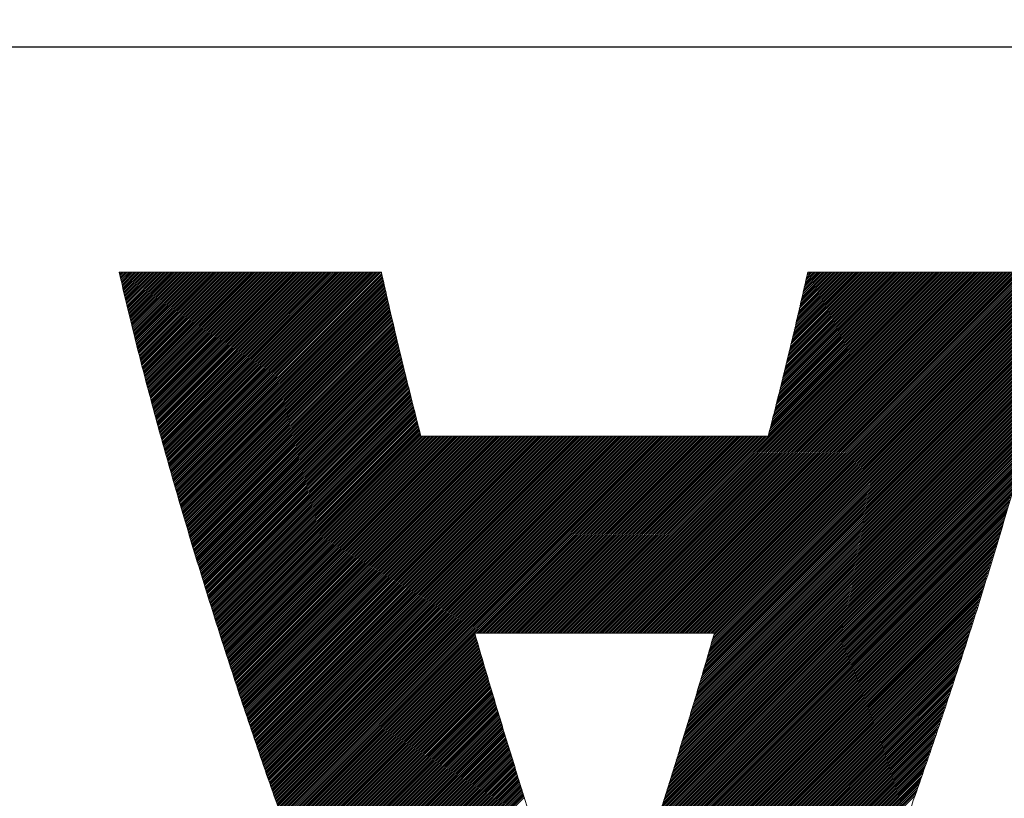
# Model space of a CAD drawing. Header units: millimetres. Extents: x 0 to 1076, y 0 to 742.
# Tile 49 of 127: x 133.52 to 138.32, y 487.33 to 491.13. Entities that reach past the tile are written whole.
import ezdxf

# ---------------------------------------------------------------- set-up
doc = ezdxf.new("R2010")
doc.units = ezdxf.units.MM
doc.header["$LTSCALE"] = 0.454724
doc.layers.add('NoLayerName_001', color=7, linetype='Continuous')
doc.layers.add('NoLayerName_002', color=7, linetype='Continuous')

# ---------------------------------------------------------------- blocks, each defined once
blk = doc.blocks.new('JZB_0009')
at = {"layer": 'NoLayerName_002', "color": 7, "linetype": 'Continuous', "lineweight": 25}
for p, q in [((0.004, 4.8402), (0.0008, 4.837)), ((0.0129, 4.8402), (0.0025, 4.8298)), ((0.0218, 4.8402), (0.0042, 4.8227)), ((0.0307, 4.8402), (0.0059, 4.8155)), ((0.0396, 4.8402), (0.0077, 4.8083)), ((0.0485, 4.8402), (0.0094, 4.8011)), ((0.0574, 4.8402), (0.0111, 4.7939)), ((0.0663, 4.8402), (0.0128, 4.7867)), ((0.0752, 4.8402), (0.0146, 4.7796)), ((0.0841, 4.8402), (0.0163, 4.7724)), ((0.093, 4.8402), (0.018, 4.7652)), ((0.1019, 4.8402), (0.0198, 4.758)), ((0.1109, 4.8402), (0.0215, 4.7508)), ((0.1198, 4.8402), (0.0232, 4.7436)), ((0.1287, 4.8402), (0.0249, 4.7365)), ((0.1376, 4.8402), (0.0267, 4.7293)), ((0.1465, 4.8402), (0.0284, 4.7221)), ((0.1554, 4.8402), (0.0301, 4.7149)), ((0.1643, 4.8402), (0.0318, 4.7077)), ((0.1732, 4.8402), (0.0336, 4.7006)), ((0.1821, 4.8402), (0.0353, 4.6934)), ((0.191, 4.8402), (0.037, 4.6862)), ((0.1999, 4.8402), (0.0387, 4.679)), ((0.2088, 4.8402), (0.0405, 4.6718)), ((0.2178, 4.8402), (0.0422, 4.6646)), ((0.2267, 4.8402), (0.0439, 4.6575)), ((0.2356, 4.8402), (0.0456, 4.6503)), ((0.2445, 4.8402), (0.0474, 4.6431)), ((0.2534, 4.8402), (0.0491, 4.6359)), ((0.2623, 4.8402), (0.0508, 4.6287)), ((0.2712, 4.8402), (0.0525, 4.6216)), ((0.2801, 4.8402), (0.0543, 4.6144)), ((0.289, 4.8402), (0.056, 4.6072)), ((0.2979, 4.8402), (0.0577, 4.6)), ((0.3068, 4.8402), (0.0595, 4.5928)), ((0.3158, 4.8402), (0.0612, 4.5856)), ((0.3247, 4.8402), (0.0629, 4.5785)), ((0.3336, 4.8402), (0.0646, 4.5713)), ((0.3425, 4.8402), (0.0664, 4.5641)), ((0.3514, 4.8402), (0.0681, 4.5569)), ((0.3603, 4.8402), (0.0698, 4.5497)), ((0.3692, 4.8402), (0.0715, 4.5425)), ((0.3781, 4.8402), (0.0734, 4.5355)), ((0.387, 4.8402), (0.0752, 4.5284)), ((0.3959, 4.8402), (0.077, 4.5213)), ((0.4048, 4.8402), (0.0788, 4.5142)), ((0.4137, 4.8402), (0.0807, 4.5071)), ((0.4227, 4.8402), (0.0825, 4.5001)), ((0.4316, 4.8402), (0.0843, 4.493)), ((0.4405, 4.8402), (0.0862, 4.4859)), ((0.4494, 4.8402), (0.088, 4.4788)), ((0.4583, 4.8402), (0.0898, 4.4717)), ((0.4672, 4.8402), (0.0916, 4.4647)), ((0.4761, 4.8402), (0.0935, 4.4576)), ((0.485, 4.8402), (0.0953, 4.4505)), ((0.4939, 4.8402), (0.0971, 4.4434)), ((0.5028, 4.8402), (0.099, 4.4363)), ((0.5117, 4.8402), (0.1008, 4.4293)), ((0.5206, 4.8402), (0.1026, 4.4222)), ((0.5296, 4.8402), (0.1044, 4.4151)), ((0.5385, 4.8402), (0.1063, 4.408)), ((0.5474, 4.8402), (0.1081, 4.4009)), ((0.5563, 4.8402), (0.1099, 4.3939)), ((0.5652, 4.8402), (0.1118, 4.3868)), ((0.5741, 4.8402), (0.1136, 4.3797)), ((0.583, 4.8402), (0.1154, 4.3726)), ((0.5919, 4.8402), (0.1172, 4.3655)), ((0.6008, 4.8402), (0.1191, 4.3585)), ((0.6097, 4.8402), (0.1209, 4.3514)), ((0.6186, 4.8402), (0.1227, 4.3443)), ((0.6275, 4.8402), (0.1246, 4.3372)), ((0.6365, 4.8402), (0.1264, 4.3301)), ((0.6454, 4.8402), (0.1282, 4.3231)), ((0.6543, 4.8402), (0.13, 4.316)), ((0.6632, 4.8402), (0.1319, 4.3089)), ((0.6721, 4.8402), (0.1337, 4.3018)), ((0.681, 4.8402), (0.1355, 4.2947)), ((0.6899, 4.8402), (0.1374, 4.2877)), ((0.6988, 4.8402), (0.1392, 4.2806)), ((0.7077, 4.8402), (0.141, 4.2735)), ((0.7166, 4.8402), (0.1428, 4.2664)), ((0.7255, 4.8402), (0.1447, 4.2593)), ((0.7344, 4.8402), (0.1465, 4.2523)), ((0.7434, 4.8402), (0.1483, 4.2452)), ((0.7523, 4.8402), (0.1502, 4.2381)), ((0.7612, 4.8402), (0.1521, 4.2311)), ((0.7701, 4.8402), (0.154, 4.2242)), ((0.779, 4.8402), (0.156, 4.2172)), ((0.7879, 4.8402), (0.1579, 4.2103)), ((0.7968, 4.8402), (0.1599, 4.2033)), ((0.8057, 4.8402), (0.1619, 4.1964)), ((0.8146, 4.8402), (0.1638, 4.1894)), ((0.8235, 4.8402), (0.1658, 4.1825)), ((0.8324, 4.8402), (0.1678, 4.1755)), ((0.8413, 4.8402), (0.1697, 4.1686)), ((0.8503, 4.8402), (0.1717, 4.1616)), ((0.8592, 4.8402), (0.1736, 4.1547)), ((0.8681, 4.8402), (0.1756, 4.1477)), ((0.877, 4.8402), (0.1776, 4.1408)), ((0.8859, 4.8402), (0.1795, 4.1338)), ((0.8948, 4.8402), (0.1815, 4.1269)), ((0.9037, 4.8402), (0.1834, 4.1199)), ((0.9126, 4.8402), (0.1854, 4.113)), ((0.9215, 4.8402), (0.1874, 4.106)), ((0.9304, 4.8402), (0.1893, 4.0991)), ((0.9393, 4.8402), (0.1913, 4.0922)), ((0.9482, 4.8402), (0.1932, 4.0852)), ((0.9572, 4.8402), (0.1952, 4.0783)), ((0.9661, 4.8402), (0.1972, 4.0713)), ((0.975, 4.8402), (0.1991, 4.0644)), ((0.9839, 4.8402), (0.2011, 4.0574)), ((0.9928, 4.8402), (0.203, 4.0505)), ((1.0017, 4.8402), (0.205, 4.0435)), ((1.0106, 4.8402), (0.207, 4.0366)), ((1.0195, 4.8402), (0.2089, 4.0296)), ((1.0284, 4.8402), (0.2109, 4.0227)), ((1.0373, 4.8402), (0.2128, 4.0157)), ((1.0462, 4.8402), (0.2148, 4.0088)), ((1.0552, 4.8402), (0.2168, 4.0018)), ((1.0641, 4.8402), (0.2187, 3.9949)), ((1.073, 4.8402), (0.2207, 3.9879)), ((1.0819, 4.8402), (0.2227, 3.981)), ((1.0908, 4.8402), (0.2246, 3.974)), ((1.0997, 4.8402), (0.2266, 3.9671)), ((1.1086, 4.8402), (0.2285, 3.9601)), ((1.1175, 4.8402), (0.2305, 3.9532)), ((1.1264, 4.8402), (0.2325, 3.9462)), ((1.1353, 4.8402), (0.2344, 3.9393)), ((1.1442, 4.8402), (0.2364, 3.9324)), ((1.1531, 4.8402), (0.2383, 3.9254)), ((1.1621, 4.8402), (0.2403, 3.9185)), ((1.171, 4.8402), (0.2423, 3.9115)), ((1.1799, 4.8402), (0.2442, 3.9046)), ((1.1888, 4.8402), (0.2462, 3.8976)), ((1.1977, 4.8402), (0.2481, 3.8907)), ((1.2066, 4.8402), (0.2501, 3.8837)), ((1.2155, 4.8402), (0.2521, 3.8768)), ((1.2244, 4.8402), (0.254, 3.8698)), ((1.2333, 4.8402), (0.256, 3.8629)), ((1.2422, 4.8402), (0.2579, 3.8559)), ((1.2511, 4.8402), (0.2599, 3.849)), ((1.26, 4.8402), (0.2619, 3.842)), ((1.269, 4.8402), (0.2638, 3.8351)), ((1.2779, 4.8402), (0.2658, 3.8281)), ((1.2813, 4.8347), (0.2677, 3.8212)), ((1.283, 4.8275), (0.2697, 3.8142)), ((1.2846, 4.8203), (0.2717, 3.8073)), ((1.2863, 4.813), (0.2736, 3.8003)), ((1.288, 4.8058), (0.2756, 3.7934)), ((3.9682, 4.8402), (2.2081, 3.0801)), ((3.9771, 4.8402), (2.217, 3.0801)), ((3.986, 4.8402), (2.2259, 3.0801)), ((3.9949, 4.8402), (2.2348, 3.0801)), ((4.0038, 4.8402), (2.2437, 3.0801)), ((4.0128, 4.8402), (2.2526, 3.0801)), ((4.0217, 4.8402), (2.2615, 3.0801)), ((4.0306, 4.8402), (2.2704, 3.0801)), ((4.0395, 4.8402), (2.2793, 3.0801)), ((4.0484, 4.8402), (2.2882, 3.0801)), ((4.0573, 4.8402), (2.2972, 3.0801)), ((4.0662, 4.8402), (2.3061, 3.0801)), ((4.0751, 4.8402), (2.315, 3.0801)), ((4.084, 4.8402), (2.3239, 3.0801)), ((4.0929, 4.8402), (2.3328, 3.0801)), ((4.1018, 4.8402), (2.3417, 3.0801)), ((4.1107, 4.8402), (2.3506, 3.0801)), ((4.1197, 4.8402), (2.3595, 3.0801)), ((4.1286, 4.8402), (2.3684, 3.0801)), ((4.1375, 4.8402), (2.3773, 3.0801)), ((4.1464, 4.8402), (2.3862, 3.0801)), ((4.1553, 4.8402), (2.3951, 3.0801)), ((4.1642, 4.8402), (2.4041, 3.0801)), ((4.1731, 4.8402), (2.413, 3.0801)), ((4.182, 4.8402), (2.4219, 3.0801)), ((4.1909, 4.8402), (2.4308, 3.0801)), ((4.1998, 4.8402), (2.4397, 3.0801)), ((4.2087, 4.8402), (2.4486, 3.0801)), ((4.2176, 4.8402), (2.4575, 3.0801)), ((4.2266, 4.8402), (2.4664, 3.0801)), ((4.2355, 4.8402), (2.4753, 3.0801)), ((4.2444, 4.8402), (2.4842, 3.0801)), ((4.2533, 4.8402), (2.4931, 3.0801)), ((4.2622, 4.8402), (2.502, 3.0801)), ((4.2711, 4.8402), (2.511, 3.0801)), ((4.28, 4.8402), (2.5199, 3.0801)), ((4.2889, 4.8402), (2.5288, 3.0801)), ((4.2978, 4.8402), (2.5377, 3.0801)), ((4.3067, 4.8402), (2.5466, 3.0801)), ((4.3156, 4.8402), (2.5555, 3.0801)), ((4.3245, 4.8402), (2.5644, 3.0801)), ((4.3335, 4.8402), (2.5733, 3.0801)), ((4.3424, 4.8402), (2.5822, 3.0801)), ((4.3513, 4.8402), (2.5911, 3.0801)), ((4.3602, 4.8402), (2.6, 3.0801)), ((4.3691, 4.8402), (2.6089, 3.0801)), ((4.378, 4.8402), (2.6179, 3.0801)), ((4.3869, 4.8402), (2.6268, 3.0801)), ((4.3958, 4.8402), (2.6357, 3.0801)), ((4.4047, 4.8402), (2.6446, 3.0801)), ((4.4136, 4.8402), (2.6535, 3.0801)), ((4.4225, 4.8402), (2.6624, 3.0801)), ((4.4314, 4.8402), (2.6713, 3.0801)), ((4.4404, 4.8402), (2.6802, 3.0801)), ((4.4493, 4.8402), (2.6891, 3.0801)), ((4.4582, 4.8402), (2.698, 3.0801)), ((4.4671, 4.8402), (2.7069, 3.0801)), ((4.476, 4.8402), (2.7158, 3.0801)), ((4.4849, 4.8402), (2.7248, 3.0801)), ((4.4938, 4.8402), (2.7337, 3.0801)), ((4.5027, 4.8402), (2.7426, 3.0801)), ((4.5116, 4.8402), (2.7515, 3.0801)), ((4.5205, 4.8402), (2.7604, 3.0801)), ((4.5294, 4.8402), (2.7693, 3.0801)), ((4.5383, 4.8402), (2.7782, 3.0801)), ((4.5473, 4.8402), (2.7871, 3.0801)), ((4.5562, 4.8402), (2.796, 3.0801)), ((4.5651, 4.8402), (2.8049, 3.0801)), ((4.574, 4.8402), (2.8138, 3.0801)), ((4.5829, 4.8402), (2.8227, 3.0801)), ((4.5918, 4.8402), (2.8317, 3.0801)), ((4.6007, 4.8402), (2.8406, 3.0801)), ((4.6096, 4.8402), (2.8495, 3.0801)), ((4.6185, 4.8402), (2.8584, 3.0801)), ((4.6274, 4.8402), (2.8673, 3.0801)), ((4.6363, 4.8402), (2.8762, 3.0801)), ((4.6381, 4.833), (2.8851, 3.0801)), ((4.6352, 4.8213), (2.894, 3.0801)), ((4.6324, 4.8096), (2.9029, 3.0801)), ((3.9593, 4.8402), (3.1698, 4.0507)), ((3.9504, 4.8402), (3.1727, 4.0626)), ((3.9415, 4.8402), (3.1757, 4.0744)), ((3.9326, 4.8402), (3.1787, 4.0863)), ((3.9237, 4.8402), (3.1816, 4.0982)), ((3.9148, 4.8402), (3.1846, 4.11)), ((3.9058, 4.8402), (3.1875, 4.1219)), ((3.8969, 4.8402), (3.1905, 4.1338)), ((3.888, 4.8402), (3.1935, 4.1456)), ((3.8791, 4.8402), (3.1964, 4.1575)), ((3.8702, 4.8402), (3.1994, 4.1694)), ((3.8613, 4.8402), (3.2023, 4.1812)), ((3.8524, 4.8402), (3.2053, 4.1931)), ((3.8435, 4.8402), (3.2083, 4.205)), ((3.8346, 4.8402), (3.2112, 4.2168)), ((3.8257, 4.8402), (3.2142, 4.2287)), ((3.8168, 4.8402), (3.2171, 4.2406)), ((3.8079, 4.8402), (3.2201, 4.2524)), ((3.7989, 4.8402), (3.223, 4.2643)), ((3.79, 4.8402), (3.226, 4.2762)), ((3.7811, 4.8402), (3.229, 4.288)), ((3.7722, 4.8402), (3.2319, 4.2999)), ((3.7633, 4.8402), (3.2349, 4.3118)), ((3.7544, 4.8402), (3.2378, 4.3236)), ((3.7455, 4.8402), (3.2408, 4.3355)), ((3.7366, 4.8402), (3.2438, 4.3474)), ((3.7277, 4.8402), (3.2467, 4.3592)), ((3.7188, 4.8402), (3.2497, 4.3711)), ((3.7099, 4.8402), (3.2526, 4.383)), ((3.701, 4.8402), (3.2556, 4.3948)), ((3.692, 4.8402), (3.2585, 4.4067)), ((3.6831, 4.8402), (3.2615, 4.4186)), ((3.6742, 4.8402), (3.2645, 4.4304)), ((3.6653, 4.8402), (3.2674, 4.4423)), ((3.6564, 4.8402), (3.2703, 4.4541)), ((3.6475, 4.8402), (3.273, 4.4657)), ((3.6386, 4.8402), (3.2757, 4.4774)), ((3.6297, 4.8402), (3.2784, 4.489)), ((3.6208, 4.8402), (3.2811, 4.5006)), ((3.6119, 4.8402), (3.2838, 4.5122)), ((3.603, 4.8402), (3.2865, 4.5238)), ((3.5941, 4.8402), (3.2892, 4.5354)), ((3.5851, 4.8402), (3.2919, 4.547)), ((3.5762, 4.8402), (3.2946, 4.5586)), ((3.5673, 4.8402), (3.2973, 4.5702)), ((3.5584, 4.8402), (3.3, 4.5818)), ((3.5495, 4.8402), (3.3027, 4.5934)), ((3.5406, 4.8402), (3.3054, 4.605)), ((3.5317, 4.8402), (3.3081, 4.6166)), ((3.5228, 4.8402), (3.3108, 4.6282)), ((3.5139, 4.8402), (3.3135, 4.6398)), ((3.505, 4.8402), (3.3162, 4.6515)), ((3.4961, 4.8402), (3.3189, 4.6631)), ((3.4872, 4.8402), (3.3216, 4.6747)), ((3.4782, 4.8402), (3.3243, 4.6863)), ((3.4693, 4.8402), (3.327, 4.6979)), ((3.4604, 4.8402), (3.3297, 4.7095)), ((3.4515, 4.8402), (3.3324, 4.7211)), ((3.4426, 4.8402), (3.3351, 4.7327)), ((3.4337, 4.8402), (3.3378, 4.7443)), ((3.4248, 4.8402), (3.3405, 4.7559)), ((3.4159, 4.8402), (3.3432, 4.7675)), ((3.407, 4.8402), (3.3459, 4.7791)), ((3.3981, 4.8402), (3.3486, 4.7907)), ((3.3892, 4.8402), (3.3513, 4.8023)), ((3.3803, 4.8402), (3.354, 4.8139)), ((3.3713, 4.8402), (3.3567, 4.8256)), ((3.3624, 4.8402), (3.3594, 4.8372)), ((1.2897, 4.7986), (0.2775, 3.7864)), ((1.2914, 4.7913), (0.2795, 3.7795)), ((1.293, 4.7841), (0.2815, 3.7726)), ((1.2947, 4.7769), (0.2834, 3.7656)), ((1.2964, 4.7696), (0.2854, 3.7587)), ((1.2981, 4.7624), (0.2874, 3.7517)), ((4.6212, 4.7627), (2.8908, 3.0323)), ((4.624, 4.7744), (2.8946, 3.045)), ((4.6268, 4.7861), (2.8983, 3.0576)), ((4.6296, 4.7979), (2.902, 3.0702)), ((1.2997, 4.7552), (0.2893, 3.7448)), ((1.3014, 4.748), (0.2913, 3.7378)), ((1.3031, 4.7407), (0.2932, 3.7309)), ((1.3048, 4.7335), (0.2952, 3.7239)), ((1.3064, 4.7263), (0.2972, 3.717)), ((1.3081, 4.719), (0.2991, 3.71)), ((1.3098, 4.7118), (0.3011, 3.7031)), ((4.6099, 4.7158), (2.8759, 2.9818)), ((4.6127, 4.7275), (2.8797, 2.9945)), ((4.6155, 4.7392), (2.8834, 3.0071)), ((4.6183, 4.7509), (2.8871, 3.0197)), ((1.3115, 4.7046), (0.303, 3.6961)), ((1.3131, 4.6973), (0.305, 3.6892)), ((1.3148, 4.6901), (0.307, 3.6822)), ((1.3165, 4.6829), (0.3089, 3.6753)), ((1.3182, 4.6756), (0.3109, 3.6683)), ((1.3198, 4.6684), (0.3128, 3.6614)), ((1.3215, 4.6612), (0.3148, 3.6544)), ((4.5986, 4.6689), (2.8611, 2.9313)), ((4.6014, 4.6806), (2.8648, 2.9439)), ((4.6042, 4.6923), (2.8685, 2.9566)), ((4.6071, 4.704), (2.8722, 2.9692)), ((1.3232, 4.6539), (0.3168, 3.6475)), ((1.3249, 4.6467), (0.3187, 3.6405)), ((1.3266, 4.6395), (0.3207, 3.6336)), ((1.3282, 4.6322), (0.3226, 3.6266)), ((1.3299, 4.625), (0.3246, 3.6197)), ((1.3316, 4.6178), (0.3266, 3.6128)), ((4.5873, 4.6219), (2.8462, 2.8808)), ((4.5902, 4.6337), (2.8499, 2.8934)), ((4.593, 4.6454), (2.8536, 2.906)), ((4.5958, 4.6571), (2.8573, 2.9187)), ((1.3333, 4.6105), (0.3285, 3.6058)), ((1.3349, 4.6033), (0.3305, 3.5989)), ((1.3366, 4.5961), (0.3326, 3.5921)), ((1.3383, 4.5888), (0.3348, 3.5853)), ((1.34, 4.5816), (0.3369, 3.5785)), ((1.3416, 4.5744), (0.339, 3.5717)), ((1.3433, 4.5671), (0.3411, 3.5649)), ((4.5761, 4.575), (2.8313, 2.8302)), ((4.5789, 4.5868), (2.835, 2.8429)), ((4.5817, 4.5985), (2.8387, 2.8555)), ((4.5845, 4.6102), (2.8424, 2.8681)), ((1.345, 4.5599), (0.3432, 3.5581)), ((1.3467, 4.5527), (0.3453, 3.5513)), ((1.3483, 4.5454), (0.3474, 3.5445)), ((1.35, 4.5382), (0.3495, 3.5377)), ((1.3517, 4.531), (0.3517, 3.5309)), ((1.3534, 4.5238), (0.3538, 3.5241)), ((1.355, 4.5165), (0.3559, 3.5173)), ((4.5644, 4.5278), (2.8164, 2.7797)), ((4.5675, 4.5398), (2.8201, 2.7924)), ((4.5704, 4.5516), (2.8238, 2.805)), ((4.5732, 4.5633), (2.8275, 2.8176)), ((1.3567, 4.5093), (0.358, 3.5106)), ((1.3584, 4.5021), (0.3601, 3.5038)), ((1.3601, 4.4948), (0.3622, 3.497)), ((1.3618, 4.4876), (0.3643, 3.4902)), ((1.3634, 4.4804), (0.3664, 3.4834)), ((1.3651, 4.4731), (0.3685, 3.4766)), ((4.552, 4.4797), (2.8015, 2.7292)), ((4.5551, 4.4918), (2.8052, 2.7418)), ((4.5582, 4.5038), (2.8089, 2.7545)), ((4.5613, 4.5158), (2.8127, 2.7671)), ((1.3668, 4.4659), (0.3707, 3.4698)), ((1.3685, 4.4587), (0.3728, 3.463)), ((1.3701, 4.4514), (0.3749, 3.4562)), ((1.3719, 4.4443), (0.377, 3.4494)), ((1.3737, 4.4372), (0.3791, 3.4426)), ((1.3755, 4.4301), (0.3812, 3.4358)), ((1.3773, 4.4229), (0.3833, 3.429)), ((4.5396, 4.4317), (2.7858, 2.6778)), ((4.5427, 4.4437), (2.7897, 2.6907)), ((4.5458, 4.4557), (2.7936, 2.7035)), ((4.5489, 4.4677), (2.7975, 2.7163)), ((1.379, 4.4158), (0.3854, 3.4222)), ((1.3808, 4.4087), (0.3876, 3.4154)), ((1.3826, 4.4015), (0.3897, 3.4086)), ((1.3844, 4.3944), (0.3918, 3.4018)), ((1.3862, 4.3873), (0.3939, 3.395)), ((1.3879, 4.3801), (0.396, 3.3882)), ((1.3897, 4.373), (0.3981, 3.3814)), ((4.5272, 4.3837), (2.77, 2.6265)), ((4.5303, 4.3957), (2.774, 2.6393)), ((4.5334, 4.4077), (2.7779, 2.6522)), ((4.5365, 4.4197), (2.7818, 2.665)), ((1.3915, 4.3659), (0.4002, 3.3746)), ((1.3933, 4.3588), (0.4023, 3.3678)), ((1.395, 4.3516), (0.4045, 3.361)), ((1.3968, 4.3445), (0.4066, 3.3542)), ((1.3986, 4.3374), (0.4087, 3.3474)), ((1.4004, 4.3302), (0.4108, 3.3406)), ((4.5148, 4.3356), (2.7543, 2.5752)), ((4.5179, 4.3476), (2.7583, 2.588)), ((4.521, 4.3596), (2.7622, 2.6008)), ((4.5241, 4.3717), (2.7661, 2.6137)), ((1.4022, 4.3231), (0.4129, 3.3338)), ((1.4039, 4.316), (0.415, 3.3271)), ((1.4057, 4.3088), (0.4171, 3.3203)), ((1.4075, 4.3017), (0.4192, 3.3135)), ((1.4093, 4.2946), (0.4214, 3.3067)), ((1.4111, 4.2875), (0.4235, 3.2999)), ((1.4128, 4.2803), (0.4256, 3.2931)), ((4.5024, 4.2876), (2.7386, 2.5238)), ((4.5055, 4.2996), (2.7426, 2.5367)), ((4.5086, 4.3116), (2.7465, 2.5495)), ((4.5117, 4.3236), (2.7504, 2.5623)), ((1.4146, 4.2732), (0.4277, 3.2863)), ((1.4164, 4.2661), (0.4298, 3.2795)), ((1.4182, 4.2589), (0.4319, 3.2727)), ((1.4199, 4.2518), (0.434, 3.2659)), ((1.4217, 4.2447), (0.4361, 3.2591)), ((1.4235, 4.2375), (0.4383, 3.2523)), ((1.4253, 4.2304), (0.4404, 3.2455)), ((4.49, 4.2396), (2.7229, 2.4725)), ((4.4931, 4.2516), (2.7269, 2.4853)), ((4.4962, 4.2636), (2.7308, 2.4981)), ((4.4993, 4.2756), (2.7347, 2.511)), ((1.4271, 4.2233), (0.4425, 3.2387)), ((1.4288, 4.2162), (0.4446, 3.2319)), ((1.4306, 4.209), (0.4467, 3.2251)), ((1.4324, 4.2019), (0.4488, 3.2183)), ((1.4342, 4.1948), (0.4509, 3.2115)), ((1.4359, 4.1876), (0.453, 3.2047)), ((1.4377, 4.1805), (0.4551, 3.1979)), ((4.4761, 4.1901), (2.7072, 2.4211)), ((4.4796, 4.2025), (2.7112, 2.434)), ((4.4831, 4.2149), (2.7151, 2.4468)), ((4.4866, 4.2273), (2.719, 2.4596)), ((1.4395, 4.1734), (0.4573, 3.1911)), ((1.4413, 4.1662), (0.4594, 3.1843)), ((1.4431, 4.1591), (0.4615, 3.1775)), ((1.4448, 4.152), (0.4636, 3.1707)), ((1.4466, 4.1449), (0.4657, 3.1639)), ((1.4484, 4.1377), (0.4678, 3.1571)), ((4.4621, 4.1404), (2.6913, 2.3696)), ((4.4656, 4.1528), (2.6955, 2.3826)), ((4.4691, 4.1652), (2.6994, 2.3955)), ((4.4726, 4.1776), (2.7033, 2.4083)), ((1.4502, 4.1306), (0.4699, 3.1504)), ((1.452, 4.1235), (0.472, 3.1436)), ((1.4537, 4.1163), (0.4742, 3.1368)), ((1.4555, 4.1092), (0.4763, 3.13)), ((1.4573, 4.1021), (0.4784, 3.1232)), ((1.4591, 4.0949), (0.4805, 3.1164)), ((1.4608, 4.0878), (0.4826, 3.1096)), ((4.4481, 4.0908), (2.6747, 2.3174)), ((4.4516, 4.1032), (2.6789, 2.3304)), ((4.4551, 4.1156), (2.683, 2.3435)), ((4.4586, 4.128), (2.6872, 2.3565)), ((1.4626, 4.0807), (0.4847, 3.1028)), ((1.4644, 4.0736), (0.4868, 3.096)), ((1.4662, 4.0664), (0.4889, 3.0892)), ((1.468, 4.0593), (0.4911, 3.0824)), ((1.4697, 4.0522), (0.4932, 3.0756)), ((1.4715, 4.045), (0.4953, 3.0688)), ((1.4756, 4.0402), (0.4974, 3.062)), ((1.4845, 4.0402), (0.4995, 3.0552)), ((1.4934, 4.0402), (0.5016, 3.0484)), ((1.5023, 4.0402), (0.5037, 3.0416)), ((1.5112, 4.0402), (0.5058, 3.0348)), ((1.5201, 4.0402), (0.508, 3.028)), ((1.529, 4.0402), (0.5101, 3.0212)), ((1.5379, 4.0402), (0.5122, 3.0144)), ((1.5468, 4.0402), (0.5143, 3.0076)), ((1.5557, 4.0402), (0.5164, 3.0008)), ((1.5647, 4.0402), (0.5185, 2.994)), ((1.5736, 4.0402), (0.5206, 2.9872)), ((1.5825, 4.0402), (0.5227, 2.9804)), ((1.5914, 4.0402), (0.5249, 2.9736)), ((1.6003, 4.0402), (0.527, 2.9669)), ((1.6092, 4.0402), (0.5291, 2.9601)), ((1.6181, 4.0402), (0.5312, 2.9533)), ((1.627, 4.0402), (0.5334, 2.9466)), ((1.6359, 4.0402), (0.5357, 2.9399)), ((1.6448, 4.0402), (0.5379, 2.9333)), ((1.6537, 4.0402), (0.5402, 2.9266)), ((1.6626, 4.0402), (0.5424, 2.9199)), ((1.6716, 4.0402), (0.5447, 2.9133)), ((1.6805, 4.0402), (0.5469, 2.9066)), ((1.6894, 4.0402), (0.5492, 2.9)), ((1.6983, 4.0402), (0.5514, 2.8933)), ((1.7072, 4.0402), (0.5537, 2.8866)), ((1.7161, 4.0402), (0.5559, 2.88)), ((1.725, 4.0402), (0.5581, 2.8733)), ((1.7339, 4.0402), (0.5604, 2.8667)), ((1.7428, 4.0402), (0.5626, 2.86)), ((1.7517, 4.0402), (0.5649, 2.8533)), ((1.7606, 4.0402), (0.5671, 2.8467)), ((1.7696, 4.0402), (0.5694, 2.84)), ((1.7785, 4.0402), (0.5716, 2.8334)), ((1.7874, 4.0402), (0.5739, 2.8267)), ((1.7963, 4.0402), (0.5761, 2.82)), ((1.8052, 4.0402), (0.5784, 2.8134)), ((1.8141, 4.0402), (0.5806, 2.8067)), ((1.823, 4.0402), (0.5829, 2.8001)), ((1.8319, 4.0402), (0.5851, 2.7934)), ((1.8408, 4.0402), (0.5874, 2.7867)), ((1.8497, 4.0402), (0.5896, 2.7801)), ((1.8586, 4.0402), (0.5919, 2.7734)), ((1.8675, 4.0402), (0.5941, 2.7668)), ((1.8765, 4.0402), (0.5964, 2.7601)), ((1.8854, 4.0402), (0.5986, 2.7534)), ((1.8943, 4.0402), (0.6009, 2.7468)), ((1.9032, 4.0402), (0.6031, 2.7401)), ((1.9121, 4.0402), (0.6054, 2.7335)), ((1.921, 4.0402), (0.6076, 2.7268)), ((1.9299, 4.0402), (0.6099, 2.7201)), ((1.9388, 4.0402), (0.6121, 2.7135)), ((1.9477, 4.0402), (0.6144, 2.7068)), ((1.9566, 4.0402), (0.6166, 2.7002)), ((1.9655, 4.0402), (0.6188, 2.6935)), ((1.9744, 4.0402), (0.6211, 2.6868)), ((1.9834, 4.0402), (0.6233, 2.6802)), ((1.9923, 4.0402), (0.6256, 2.6735)), ((2.0012, 4.0402), (0.6278, 2.6669)), ((2.0101, 4.0402), (0.6301, 2.6602)), ((2.019, 4.0402), (0.6323, 2.6535)), ((2.0279, 4.0402), (0.6346, 2.6469)), ((2.0368, 4.0402), (0.6368, 2.6402)), ((2.0457, 4.0402), (0.6391, 2.6335)), ((2.0546, 4.0402), (0.6413, 2.6269)), ((2.0635, 4.0402), (0.6436, 2.6202)), ((2.0724, 4.0402), (0.6458, 2.6136)), ((2.0813, 4.0402), (0.6481, 2.6069)), ((2.0903, 4.0402), (0.6503, 2.6002)), ((2.0992, 4.0402), (0.6526, 2.5936)), ((2.1081, 4.0402), (0.6548, 2.5869)), ((2.117, 4.0402), (0.6571, 2.5803)), ((2.1259, 4.0402), (0.6593, 2.5736)), ((2.1348, 4.0402), (0.6616, 2.5669)), ((2.1437, 4.0402), (0.6638, 2.5603)), ((2.1526, 4.0402), (0.6661, 2.5536)), ((2.1615, 4.0402), (0.6683, 2.547)), ((2.1704, 4.0402), (0.6706, 2.5403)), ((2.1793, 4.0402), (0.6728, 2.5336)), ((2.1882, 4.0402), (0.6751, 2.527)), ((2.1972, 4.0402), (0.6773, 2.5203)), ((2.2061, 4.0402), (0.6795, 2.5137)), ((2.215, 4.0402), (0.6818, 2.507)), ((2.2239, 4.0402), (0.684, 2.5003)), ((2.2328, 4.0402), (0.6863, 2.4937)), ((2.2417, 4.0402), (0.6885, 2.487)), ((2.2506, 4.0402), (0.6908, 2.4804)), ((2.2595, 4.0402), (0.693, 2.4737)), ((2.2684, 4.0402), (0.6953, 2.467)), ((2.2773, 4.0402), (0.6975, 2.4604)), ((2.2862, 4.0402), (0.6998, 2.4537)), ((2.2951, 4.0402), (0.702, 2.4471)), ((2.3041, 4.0402), (0.7043, 2.4404)), ((2.313, 4.0402), (0.7065, 2.4337)), ((2.3219, 4.0402), (0.7088, 2.4271)), ((2.3308, 4.0402), (0.711, 2.4204)), ((2.3397, 4.0402), (0.7133, 2.4138)), ((2.3486, 4.0402), (0.7155, 2.4071)), ((2.3575, 4.0402), (0.7178, 2.4004)), ((2.3664, 4.0402), (0.72, 2.3938)), ((2.3753, 4.0402), (0.7223, 2.3871)), ((2.3842, 4.0402), (0.7245, 2.3805)), ((2.3931, 4.0402), (0.7268, 2.3738)), ((2.402, 4.0402), (0.729, 2.3671)), ((2.411, 4.0402), (0.7313, 2.3605)), ((2.4199, 4.0402), (0.7335, 2.3538)), ((2.4288, 4.0402), (0.7358, 2.3472)), ((2.4377, 4.0402), (0.738, 2.3405)), ((2.4466, 4.0402), (0.7403, 2.3338)), ((2.4555, 4.0402), (0.7425, 2.3272)), ((2.4644, 4.0402), (0.7447, 2.3205)), ((2.4733, 4.0402), (0.747, 2.3139)), ((2.4822, 4.0402), (0.7492, 2.3072)), ((2.4911, 4.0402), (0.7516, 2.3006)), ((2.5, 4.0402), (0.754, 2.2941)), ((2.509, 4.0402), (0.7563, 2.2876)), ((2.5179, 4.0402), (0.7587, 2.281)), ((2.5268, 4.0402), (0.7611, 2.2745)), ((2.5357, 4.0402), (0.7635, 2.268)), ((2.5446, 4.0402), (0.7659, 2.2615)), ((2.5535, 4.0402), (0.7682, 2.2549)), ((2.5624, 4.0402), (0.7706, 2.2484)), ((2.5713, 4.0402), (0.773, 2.2419)), ((2.5802, 4.0402), (0.7754, 2.2353)), ((2.5891, 4.0402), (0.7778, 2.2288)), ((2.598, 4.0402), (0.7801, 2.2223)), ((2.6069, 4.0402), (0.7825, 2.2158)), ((2.6159, 4.0402), (0.7849, 2.2092)), ((2.6248, 4.0402), (0.7873, 2.2027)), ((2.6337, 4.0402), (0.7897, 2.1962)), ((2.6426, 4.0402), (0.792, 2.1896)), ((2.6515, 4.0402), (0.7944, 2.1831)), ((2.6604, 4.0402), (0.7968, 2.1766)), ((2.6693, 4.0402), (0.7992, 2.17)), ((2.6782, 4.0402), (0.8016, 2.1635)), ((2.6871, 4.0402), (0.8039, 2.157)), ((2.696, 4.0402), (1.7359, 3.0801)), ((2.7049, 4.0402), (1.7448, 3.0801)), ((2.7138, 4.0402), (1.7537, 3.0801)), ((2.7228, 4.0402), (1.7626, 3.0801)), ((2.7317, 4.0402), (1.7716, 3.0801)), ((2.7406, 4.0402), (1.7805, 3.0801)), ((2.7495, 4.0402), (1.7894, 3.0801)), ((2.7584, 4.0402), (1.7983, 3.0801)), ((2.7673, 4.0402), (1.8072, 3.0801)), ((2.7762, 4.0402), (1.8161, 3.0801)), ((2.7851, 4.0402), (1.825, 3.0801)), ((2.794, 4.0402), (1.8339, 3.0801)), ((2.8029, 4.0402), (1.8428, 3.0801)), ((2.8118, 4.0402), (1.8517, 3.0801)), ((2.8207, 4.0402), (1.8606, 3.0801)), ((2.8297, 4.0402), (1.8695, 3.0801)), ((2.8386, 4.0402), (1.8785, 3.0801)), ((2.8475, 4.0402), (1.8874, 3.0801)), ((2.8564, 4.0402), (1.8963, 3.0801)), ((2.8653, 4.0402), (1.9052, 3.0801)), ((2.8742, 4.0402), (1.9141, 3.0801)), ((2.8831, 4.0402), (1.923, 3.0801)), ((2.892, 4.0402), (1.9319, 3.0801)), ((2.9009, 4.0402), (1.9408, 3.0801)), ((2.9098, 4.0402), (1.9497, 3.0801)), ((2.9187, 4.0402), (1.9586, 3.0801)), ((2.9276, 4.0402), (1.9675, 3.0801)), ((2.9366, 4.0402), (1.9764, 3.0801)), ((2.9455, 4.0402), (1.9854, 3.0801)), ((2.9544, 4.0402), (1.9943, 3.0801)), ((2.9633, 4.0402), (2.0032, 3.0801)), ((2.9722, 4.0402), (2.0121, 3.0801)), ((2.9811, 4.0402), (2.021, 3.0801)), ((2.99, 4.0402), (2.0299, 3.0801)), ((2.9989, 4.0402), (2.0388, 3.0801)), ((3.0078, 4.0402), (2.0477, 3.0801)), ((3.0167, 4.0402), (2.0566, 3.0801)), ((3.0256, 4.0402), (2.0655, 3.0801)), ((3.0345, 4.0402), (2.0744, 3.0801)), ((3.0435, 4.0402), (2.0833, 3.0801)), ((3.0524, 4.0402), (2.0923, 3.0801)), ((3.0613, 4.0402), (2.1012, 3.0801)), ((3.0702, 4.0402), (2.1101, 3.0801)), ((3.0791, 4.0402), (2.119, 3.0801)), ((3.088, 4.0402), (2.1279, 3.0801)), ((3.0969, 4.0402), (2.1368, 3.0801)), ((3.1058, 4.0402), (2.1457, 3.0801)), ((3.1147, 4.0402), (2.1546, 3.0801)), ((3.1236, 4.0402), (2.1635, 3.0801)), ((3.1325, 4.0402), (2.1724, 3.0801)), ((3.1414, 4.0402), (2.1813, 3.0801)), ((3.1504, 4.0402), (2.1903, 3.0801)), ((3.1593, 4.0402), (2.1992, 3.0801)), ((4.4341, 4.0411), (2.6582, 2.2652)), ((4.4376, 4.0535), (2.6623, 2.2782)), ((4.4411, 4.066), (2.6664, 2.2913)), ((4.4446, 4.0784), (2.6706, 2.3043)), ((4.4201, 3.9915), (2.6416, 2.2129)), ((4.4236, 4.0039), (2.6457, 2.226)), ((4.4271, 4.0163), (2.6499, 2.2391)), ((4.4306, 4.0287), (2.654, 2.2521)), ((4.4061, 3.9419), (2.625, 2.1607)), ((4.4096, 3.9543), (2.6291, 2.1738)), ((4.4131, 3.9667), (2.6333, 2.1868)), ((4.4166, 3.9791), (2.6374, 2.1999)), ((4.3921, 3.8922), (2.6084, 2.1085)), ((4.3956, 3.9046), (2.6126, 2.1216)), ((4.3991, 3.917), (2.6167, 2.1346)), ((4.4026, 3.9294), (2.6208, 2.1477)), ((4.3816, 3.855), (2.596, 2.0694)), ((4.3851, 3.8674), (2.6001, 2.0824)), ((4.3886, 3.8798), (2.6043, 2.0955)), ((4.3676, 3.8053), (2.579, 2.0168)), ((4.3711, 3.8178), (2.5834, 2.0301)), ((4.3746, 3.8302), (2.5877, 2.0432)), ((4.3781, 3.8426), (2.5918, 2.0563)), ((4.3536, 3.7557), (2.5615, 1.9636)), ((4.3571, 3.7681), (2.5659, 1.9769)), ((4.3606, 3.7805), (2.5703, 1.9902)), ((4.3641, 3.7929), (2.5747, 2.0035)), ((4.3396, 3.7061), (2.5439, 1.9104)), ((4.3431, 3.7185), (2.5483, 1.9237)), ((4.3466, 3.7309), (2.5527, 1.937)), ((4.3501, 3.7433), (2.5571, 1.9503)), ((4.3256, 3.6564), (2.5264, 1.8572)), ((4.3291, 3.6688), (2.5308, 1.8705)), ((4.3326, 3.6812), (2.5352, 1.8838)), ((4.3361, 3.6936), (2.5396, 1.8971)), ((4.3116, 3.6068), (2.5088, 1.8041)), ((4.3151, 3.6192), (2.5132, 1.8174)), ((4.3186, 3.6316), (2.5176, 1.8306)), ((4.3221, 3.644), (2.522, 1.8439)), ((4.2957, 3.5553), (2.4913, 1.7509)), ((4.2998, 3.5683), (2.4957, 1.7642)), ((4.3038, 3.5812), (2.5001, 1.7775)), ((4.3078, 3.5941), (2.5045, 1.7908)), ((4.2837, 3.5166), (2.4781, 1.711)), ((4.2877, 3.5295), (2.4825, 1.7243)), ((4.2917, 3.5424), (2.4869, 1.7376)), ((4.2676, 3.4649), (2.4598, 1.657)), ((4.2716, 3.4778), (2.4645, 1.6706)), ((4.2757, 3.4907), (2.4691, 1.6842)), ((4.2797, 3.5036), (2.4737, 1.6977)), ((4.2516, 3.4132), (2.4412, 1.6027)), ((4.2556, 3.4261), (2.4458, 1.6163)), ((4.2596, 3.439), (2.4505, 1.6299)), ((4.2636, 3.4519), (2.4551, 1.6435)), ((4.2395, 3.3744), (2.4272, 1.562)), ((4.2435, 3.3873), (2.4318, 1.5756)), ((4.2476, 3.4002), (2.4365, 1.5892)), ((4.2235, 3.3227), (2.4085, 1.5077)), ((4.2275, 3.3356), (2.4132, 1.5213)), ((4.2315, 3.3485), (2.4178, 1.5349)), ((4.2355, 3.3615), (2.4225, 1.5485)), ((4.2074, 3.271), (2.3899, 1.4535)), ((4.2114, 3.2839), (2.3945, 1.467)), ((4.2154, 3.2968), (2.3992, 1.4806)), ((4.2194, 3.3098), (2.4038, 1.4942)), ((4.1913, 3.2193), (2.3712, 1.3992)), ((4.1953, 3.2322), (2.3759, 1.4127)), ((4.1994, 3.2451), (2.3805, 1.4263)), ((4.2034, 3.2581), (2.3852, 1.4399)), ((4.1793, 3.1805), (2.3572, 1.3584)), ((4.1833, 3.1934), (2.3619, 1.372)), ((4.1873, 3.2064), (2.3665, 1.3856)), ((4.1632, 3.1288), (2.3377, 1.3033)), ((4.1672, 3.1417), (2.3426, 1.3171)), ((4.1712, 3.1547), (2.3475, 1.3309)), ((4.1753, 3.1676), (2.3523, 1.3446)), ((1.7354, 3.0795), (0.8063, 2.1505)), ((4.1471, 3.0771), (1.4964, 0.4264)), ((4.1512, 3.09), (2.3231, 1.262)), ((4.1552, 3.103), (2.328, 1.2758)), ((4.1592, 3.1159), (2.3329, 1.2896)), ((1.7374, 3.0726), (0.8087, 2.1439)), ((1.7394, 3.0657), (0.8111, 2.1374)), ((1.7414, 3.0588), (0.8134, 2.1309)), ((1.7434, 3.0519), (0.8158, 2.1243)), ((1.7454, 3.045), (0.8182, 2.1178)), ((1.7474, 3.0381), (0.8206, 2.1113)), ((1.7494, 3.0312), (0.823, 2.1048)), ((4.1431, 3.0642), (1.4992, 0.4203)), ((4.1391, 3.0513), (1.502, 0.4142)), ((4.1351, 3.0383), (1.5048, 0.4081)), ((1.7514, 3.0243), (0.8253, 2.0982)), ((1.7534, 3.0174), (0.8277, 2.0917)), ((1.7554, 3.0105), (0.8301, 2.0852)), ((1.7575, 3.0036), (0.8325, 2.0786)), ((1.7595, 2.9967), (0.8349, 2.0721)), ((1.7615, 2.9898), (0.8372, 2.0656)), ((1.7635, 2.983), (0.8396, 2.0591)), ((4.1311, 3.0254), (1.5076, 0.402)), ((4.1271, 3.0125), (1.5104, 0.3959)), ((4.123, 2.9996), (1.5132, 0.3897)), ((4.119, 2.9866), (1.516, 0.3836)), ((1.7655, 2.9761), (0.842, 2.0525)), ((1.7676, 2.9692), (0.8444, 2.046)), ((1.7696, 2.9623), (0.8468, 2.0395)), ((1.7716, 2.9554), (0.8491, 2.0329)), ((1.7736, 2.9485), (0.8515, 2.0264)), ((1.7757, 2.9416), (0.8539, 2.0199)), ((1.7777, 2.9348), (0.8563, 2.0134)), ((4.115, 2.9737), (1.5188, 0.3775)), ((4.111, 2.9608), (1.5216, 0.3714)), ((4.1068, 2.9477), (1.5244, 0.3653)), ((4.1023, 2.9342), (1.5273, 0.3592)), ((1.7797, 2.9279), (0.8587, 2.0068)), ((1.7817, 2.921), (0.861, 2.0003)), ((1.7837, 2.9141), (0.8634, 1.9938)), ((1.7858, 2.9072), (0.8658, 1.9872)), ((1.7878, 2.9003), (0.8682, 1.9807)), ((1.7898, 2.8934), (0.8706, 1.9742)), ((1.7918, 2.8866), (0.8729, 1.9676)), ((4.0977, 2.9208), (1.5301, 0.3531)), ((4.0932, 2.9073), (1.5329, 0.347)), ((4.0886, 2.8939), (1.5357, 0.3409)), ((1.7939, 2.8797), (0.8753, 1.9611)), ((1.7959, 2.8728), (0.8777, 1.9546)), ((1.7979, 2.8659), (0.8801, 1.9481)), ((1.7999, 2.859), (0.8825, 1.9415)), ((1.8019, 2.8521), (0.8848, 1.935)), ((1.804, 2.8453), (0.8872, 1.9285)), ((1.8061, 2.8384), (0.8896, 1.9219)), ((4.0841, 2.8804), (1.5385, 0.3348)), ((4.0796, 2.867), (1.5413, 0.3287)), ((4.075, 2.8536), (1.5441, 0.3226)), ((4.0705, 2.8401), (1.5469, 0.3165)), ((1.8081, 2.8316), (0.892, 1.9154)), ((1.8102, 2.8247), (0.8943, 1.9089)), ((1.8123, 2.8179), (0.8967, 1.9024)), ((1.8143, 2.811), (0.8991, 1.8958)), ((1.8164, 2.8042), (0.9015, 1.8893)), ((1.8185, 2.7974), (0.9039, 1.8828)), ((1.8205, 2.7905), (0.9062, 1.8762)), ((4.066, 2.8267), (1.5497, 0.3104)), ((4.0614, 2.8132), (1.5525, 0.3043)), ((4.0569, 2.7998), (1.5553, 0.2982)), ((1.8226, 2.7837), (0.9086, 1.8697)), ((1.8247, 2.7768), (0.911, 1.8632)), ((1.8267, 2.77), (0.9134, 1.8567)), ((1.8288, 2.7631), (0.9158, 1.8501)), ((1.8309, 2.7563), (0.9181, 1.8436)), ((1.8329, 2.7495), (0.9205, 1.8371)), ((1.835, 2.7426), (0.9229, 1.8305)), ((4.0523, 2.7863), (1.5581, 0.2921)), ((4.0478, 2.7729), (1.5609, 0.286)), ((4.0433, 2.7594), (1.5637, 0.2799)), ((4.0387, 2.746), (1.5665, 0.2738)), ((1.8371, 2.7358), (0.9253, 1.824)), ((1.8391, 2.7289), (0.9277, 1.8175)), ((1.8412, 2.7221), (0.93, 1.811)), ((1.8433, 2.7153), (0.9324, 1.8044)), ((1.8453, 2.7084), (0.9348, 1.7979)), ((1.8474, 2.7016), (0.9372, 1.7914)), ((1.8495, 2.6947), (0.9396, 1.7848)), ((4.0342, 2.7325), (1.5694, 0.2678)), ((4.0296, 2.7191), (1.5723, 0.2618)), ((4.0251, 2.7056), (1.5753, 0.2558)), ((4.0206, 2.6922), (1.5782, 0.2498)), ((1.8515, 2.6879), (0.9419, 1.7783)), ((1.8536, 2.681), (0.9443, 1.7718)), ((1.8557, 2.6742), (0.9467, 1.7653)), ((1.8577, 2.6674), (0.9491, 1.7587)), ((1.8598, 2.6605), (0.9515, 1.7522)), ((1.8619, 2.6537), (0.9538, 1.7457)), ((1.8639, 2.6468), (0.9562, 1.7391)), ((4.016, 2.6787), (1.5811, 0.2438)), ((4.0115, 2.6653), (1.584, 0.2378)), ((4.007, 2.6518), (1.5869, 0.2318)), ((1.866, 2.64), (0.9586, 1.7326)), ((1.8681, 2.6332), (0.961, 1.7261)), ((1.8701, 2.6263), (0.9634, 1.7195)), ((1.8722, 2.6195), (0.9657, 1.713)), ((1.8743, 2.6126), (0.9681, 1.7065)), ((1.8763, 2.6058), (0.9705, 1.7)), ((1.8784, 2.5989), (0.9729, 1.6934)), ((4.0024, 2.6384), (1.5898, 0.2258)), ((3.9979, 2.625), (1.5927, 0.2198)), ((3.9933, 2.6115), (1.5956, 0.2138)), ((3.9888, 2.5981), (1.5985, 0.2078)), ((1.8805, 2.5921), (0.9752, 1.6869)), ((1.8825, 2.5853), (0.9776, 1.6804)), ((1.8846, 2.5784), (0.98, 1.6739)), ((1.8867, 2.5716), (0.9825, 1.6674)), ((1.8887, 2.5647), (0.985, 1.661)), ((1.8908, 2.5579), (0.9875, 1.6546)), ((1.8929, 2.5511), (0.9899, 1.6481)), ((3.9843, 2.5846), (1.6014, 0.2018)), ((3.9797, 2.5712), (1.6044, 0.1958)), ((3.9752, 2.5577), (1.6073, 0.1898)), ((1.8949, 2.5442), (0.9924, 1.6417)), ((1.897, 2.5374), (0.9949, 1.6353)), ((1.8991, 2.5305), (0.9974, 1.6289)), ((1.9011, 2.5237), (0.9999, 1.6224)), ((1.9032, 2.5168), (1.0024, 1.616)), ((1.9053, 2.51), (1.0048, 1.6096)), ((1.9073, 2.5032), (1.0073, 1.6032)), ((3.9706, 2.5443), (1.6102, 0.1838)), ((3.9661, 2.5308), (1.6131, 0.1778)), ((3.9616, 2.5174), (1.616, 0.1718)), ((3.957, 2.5039), (1.6189, 0.1658)), ((1.9094, 2.4963), (1.0098, 1.5967)), ((1.9115, 2.4896), (1.0123, 1.5903)), ((1.9137, 2.4828), (1.0148, 1.5839)), ((1.9158, 2.476), (1.0172, 1.5774)), ((1.9179, 2.4692), (1.0197, 1.571)), ((1.92, 2.4624), (1.0222, 1.5646)), ((1.9222, 2.4556), (1.0247, 1.5582)), ((3.9525, 2.4905), (1.6218, 0.1598)), ((3.9479, 2.477), (1.6247, 0.1538)), ((3.9434, 2.4636), (1.6276, 0.1478)), ((3.9389, 2.4501), (1.6305, 0.1418)), ((1.9243, 2.4489), (1.0272, 1.5517)), ((1.9264, 2.4421), (1.0296, 1.5453)), ((1.9285, 2.4353), (1.0321, 1.5389)), ((1.9307, 2.4285), (1.0346, 1.5324)), ((1.9328, 2.4217), (1.0371, 1.526)), ((1.9349, 2.415), (1.0396, 1.5196)), ((1.937, 2.4082), (1.042, 1.5132)), ((3.9343, 2.4367), (1.6335, 0.1358)), ((3.9298, 2.4232), (1.6364, 0.1298)), ((3.9253, 2.4098), (1.6393, 0.1238)), ((1.9392, 2.4014), (1.0445, 1.5067)), ((1.9413, 2.3946), (1.047, 1.5003)), ((1.9434, 2.3878), (1.0495, 1.4939)), ((1.9456, 2.381), (1.052, 1.4875)), ((1.9477, 2.3743), (1.0544, 1.481)), ((1.9498, 2.3675), (1.0569, 1.4746)), ((1.9519, 2.3607), (1.0594, 1.4682)), ((3.9207, 2.3964), (1.6422, 0.1178)), ((3.9162, 2.3829), (1.6451, 0.1118)), ((3.9116, 2.3695), (1.648, 0.1058)), ((3.9071, 2.356), (1.6509, 0.0998)), ((1.9541, 2.3539), (1.0619, 1.4617)), ((1.9562, 2.3471), (1.0644, 1.4553)), ((1.9583, 2.3404), (1.0668, 1.4489)), ((1.9604, 2.3336), (1.0693, 1.4425)), ((1.9626, 2.3268), (1.0718, 1.436)), ((1.9647, 2.32), (1.0743, 1.4296)), ((1.9668, 2.3132), (1.0768, 1.4232)), ((1.9689, 2.3064), (1.0792, 1.4167)), ((3.9026, 2.3426), (1.6538, 0.0938)), ((3.898, 2.3291), (1.6567, 0.0878)), ((3.8935, 2.3157), (1.6596, 0.0818)), ((1.9711, 2.2997), (1.0817, 1.4103)), ((1.9732, 2.2929), (1.0842, 1.4039)), ((1.9753, 2.2861), (1.0867, 1.3975)), ((1.9775, 2.2793), (1.0892, 1.391)), ((3.8888, 2.3021), (1.6626, 0.0758)), ((3.8837, 2.2881), (1.6655, 0.0698))]:
    blk.add_line(p, q, dxfattribs=at)
at = {"layer": 'NoLayerName_002', "color": 7, "linetype": 'Continuous', "lineweight": 13}
for points in [[(1.28, 4.8402), (1.0667, 4.8402), (0.64, 4.8402), (0.2133, 4.8402), (0, 4.8402)], [(4.6398, 4.8402), (4.4265, 4.8402), (3.9999, 4.8402), (3.5734, 4.8402), (3.3601, 4.8402)], [(3.1672, 4.0402), (2.8848, 4.0402), (2.3199, 4.0402), (1.7551, 4.0402), (1.4727, 4.0402)], [(1.7352, 3.0801), (1.9302, 3.0801), (2.3201, 3.0801), (2.71, 3.0801), (2.9049, 3.0801)]]:
    blk.add_open_spline(points, degree=3, dxfattribs=at)
for points, knots in [([(0, 4.8402), (0.0255, 4.7342), (0.0762, 4.5179), (0.1621, 4.1904), (0.2551, 3.8545), (0.3553, 3.513), (0.4617, 3.168), (0.5733, 2.822), (0.6894, 2.4772), (0.8091, 2.136), (0.9315, 1.8008), (1.0558, 1.4739), (1.1812, 1.1577), (1.3066, 0.8544), (1.4317, 0.5666), (1.5543, 0.296), (1.6394, 0.1237), (1.6799, 0.0401)], [0, 0, 0, 0, 0.327103, 0.666482, 1.015745, 1.372484, 1.734278, 2.098697, 2.463304, 2.82566, 3.183326, 3.533864, 3.874841, 4.203831, 4.518422, 4.816221, 5.094863, 5.094863, 5.094863, 5.094863]), ([(1.4727, 4.0402), (1.4679, 4.0589), (1.4583, 4.0962), (1.4442, 4.152), (1.4302, 4.2074), (1.4164, 4.2625), (1.4029, 4.3172), (1.3895, 4.3715), (1.3764, 4.4254), (1.3635, 4.4788), (1.3509, 4.5319), (1.3385, 4.5844), (1.3263, 4.6365), (1.3143, 4.6882), (1.3027, 4.7393), (1.2912, 4.7899), (1.2838, 4.8235), (1.28, 4.8402)], [0, 0, 0, 0, 0.0579419, 0.1155093, 0.1726872, 0.2294603, 0.2858137, 0.3417323, 0.397201, 0.4522048, 0.5067287, 0.5607576, 0.6142766, 0.6672706, 0.7197247, 0.771624, 0.8229534, 0.8229534, 0.8229534, 0.8229534]), ([(2.9599, 0.0401), (3.0004, 0.1237), (3.0856, 0.296), (3.2082, 0.5666), (3.3332, 0.8544), (3.4587, 1.1577), (3.5841, 1.4739), (3.7084, 1.8008), (3.8308, 2.136), (3.9505, 2.4772), (4.0666, 2.822), (4.1782, 3.168), (4.2845, 3.513), (4.3847, 3.8545), (4.4777, 4.1904), (4.5636, 4.5179), (4.6143, 4.7342), (4.6398, 4.8402)], [0, 0, 0, 0, 0.278658, 0.576469, 0.891067, 1.220061, 1.561039, 1.911576, 2.26924, 2.631593, 2.996195, 3.360609, 3.722399, 4.079135, 4.428395, 4.767771, 5.094874, 5.094874, 5.094874, 5.094874]), ([(3.3601, 4.8402), (3.3563, 4.8235), (3.3488, 4.7899), (3.3373, 4.7393), (3.3256, 4.6882), (3.3136, 4.6365), (3.3014, 4.5844), (3.289, 4.5319), (3.2763, 4.4788), (3.2634, 4.4254), (3.2503, 4.3715), (3.237, 4.3172), (3.2234, 4.2625), (3.2097, 4.2074), (3.1957, 4.152), (3.1815, 4.0962), (3.172, 4.0589), (3.1672, 4.0402)], [0, 0, 0, 0, 0.0513429, 0.1032539, 0.1557182, 0.2087207, 0.2622466, 0.316281, 0.3708088, 0.4258152, 0.4812852, 0.5372038, 0.593556, 0.6503269, 0.7075014, 0.7650646, 0.8230014, 0.8230014, 0.8230014, 0.8230014]), ([(2.9049, 3.0801), (2.8929, 3.0388), (2.8689, 2.9561), (2.8323, 2.8321), (2.7952, 2.7079), (2.7575, 2.5837), (2.7195, 2.4597), (2.6809, 2.3359), (2.642, 2.2124), (2.6027, 2.0895), (2.5631, 1.9672), (2.5232, 1.8458), (2.483, 1.7246), (2.4426, 1.6066), (2.402, 1.4818), (2.3612, 1.3876), (2.3199, 1.1863), (2.2788, 1.3876), (2.238, 1.4818), (2.1974, 1.6066), (2.157, 1.7246), (2.1168, 1.8458), (2.0769, 1.9672), (2.0373, 2.0895), (1.998, 2.2124), (1.9591, 2.3359), (1.9206, 2.4597), (1.8825, 2.5837), (1.8449, 2.7079), (1.8078, 2.8321), (1.7712, 2.9561), (1.7472, 3.0388), (1.7352, 3.0801)], [0, 0, 0, 0, 0.128961, 0.258325, 0.387964, 0.517751, 0.647556, 0.777253, 0.906714, 1.035811, 1.164415, 1.292401, 1.41964, 1.546006, 1.67137, 1.795607, 1.918591, 2.04156, 2.165787, 2.291143, 2.417503, 2.544737, 2.67272, 2.801322, 2.930417, 3.059876, 3.189572, 3.319376, 3.44916, 3.578797, 3.708157, 3.837112, 3.837112, 3.837112, 3.837112])]:
    blk.add_open_spline(points, degree=3, knots=knots, dxfattribs=at)

msp = doc.modelspace()

# ---------------------------------------------------------------- linework, layer by layer
at = {"layer": 'NoLayerName_001', "color": 7, "linetype": 'Continuous', "lineweight": 25}
msp.add_line((133.3, 490.999939), (166.7, 490.999939), dxfattribs=at)
for radius, start, end in [(39.5, 318.3301343, 270.7246075), (38, 319.6850908, 271.4325437)]:
    msp.add_arc((150, 487.499924), radius, start, end, dxfattribs=at)

# ---------------------------------------------------------------- block references
at = {"layer": 'NoLayerName_001'}
msp.add_blockref('JZB_0009', (134.000046, 485.059448), dxfattribs=at)

doc.saveas('drawing.dxf')
